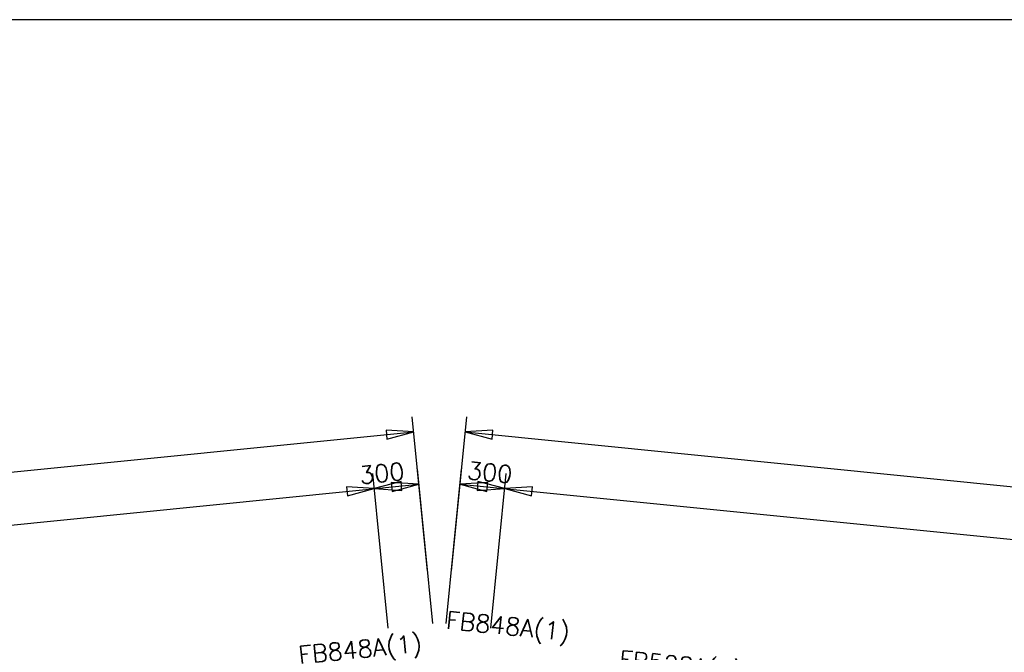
# Model space of a CAD drawing. Header units: millimetres. Extents: x 0 to 28190, y 0 to 19934.
# Tile 10 of 11: x 11374 to 17961, y 15701 to 19934. Entities that reach past the tile are written whole.
import ezdxf

# ---------------------------------------------------------------- set-up
doc = ezdxf.new("R2010")
doc.units = ezdxf.units.MM
doc.header["$MEASUREMENT"] = 0
doc.linetypes.add('CONTIN', pattern=[0])
doc.layers.get('0').update_dxf_attribs({"linetype": 'CONTIN'})
for name, color, linetype in [('11', 7, 'CONTIN'), ('12', 6, 'CONTIN'), ('2', 6, 'CONTIN'), ('22', 7, 'CONTIN'), ('3', 7, 'CONTIN')]:
    doc.layers.add(name, color=color, linetype=linetype)
doc.styles.add('SIMPLEX', font='SIMPLEX')

# ---------------------------------------------------------------- blocks, each defined once
blk = doc.blocks.new('ARROWF')
for p, q in [((0, 0), (-182.8, 30.5)), ((-182.8, 30.5), (-182.8, -30.5)), ((-182.8, -30.5), (0, 0))]:
    blk.add_line(p, q)

msp = doc.modelspace()

# ---------------------------------------------------------------- linework, layer by layer
at = {"layer": '12'}
for p, q in [((13839.7, 15863.4), (13736.2, 16898.2)), ((14138.3, 15893.3), (14034.8, 16928)), ((14227.1, 15893.3), (14330.6, 16928)), ((14525.6, 15863.4), (14629.1, 16898.2))]:
    msp.add_line(p, q, dxfattribs=at)
at = {"layer": '2'}
for p, q in [((14103.3, 16243.1), (13999.8, 17277.9)), ((14262.1, 16243.1), (14365.6, 17277.9)), ((2775, 16052.6), (14010, 17176.1)), ((14355.4, 17176.1), (25590.4, 16052.6)), ((2810, 15702.7), (14045, 16826.2)), ((14320.4, 16826.2), (25555.4, 15702.7))]:
    msp.add_line(p, q, dxfattribs=at)
at = {"layer": '22'}
msp.add_line((28189.6, 19934), (0, 19934), dxfattribs=at)

# ---------------------------------------------------------------- block references
at = {"layer": '2'}
for p, rotation in [((14010, 17176.1), 5.71059464), ((14355.4, 17176.1), 174.289398), ((13746.4, 16796.4), 5.71059464), ((13746.4, 16796.4), 185.7106019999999), ((14045, 16826.2), 5.71059464), ((14320.4, 16826.2), 174.289398), ((14618.9, 16796.4), 354.2894053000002), ((14618.9, 16796.4), 174.289398)]:
    msp.add_blockref('ARROWF', p, dxfattribs=dict(at, rotation=rotation))

# ---------------------------------------------------------------- texts
at = {"layer": '11', "style": 'SIMPLEX'}
for rotation, p in [(5.71059, (13652.3, 16826.2)), (354.28941, (14363.2, 16861.2))]:
    msp.add_text('300', height=117.2, rotation=rotation, dxfattribs=at).set_placement(p)
at = {"layer": '3', "style": 'SIMPLEX'}
for s, rotation, p in [('FB848A(1)', 354.28941, (14223.1, 15860.3)), ('FB848A(1)', 5.71059, (13245.3, 15623.5)), ('FB528A(1)', 354.28941, (15379.2, 15597.6))]:
    msp.add_text(s, height=117.2, rotation=rotation, dxfattribs=at).set_placement(p)

doc.saveas('drawing.dxf')
